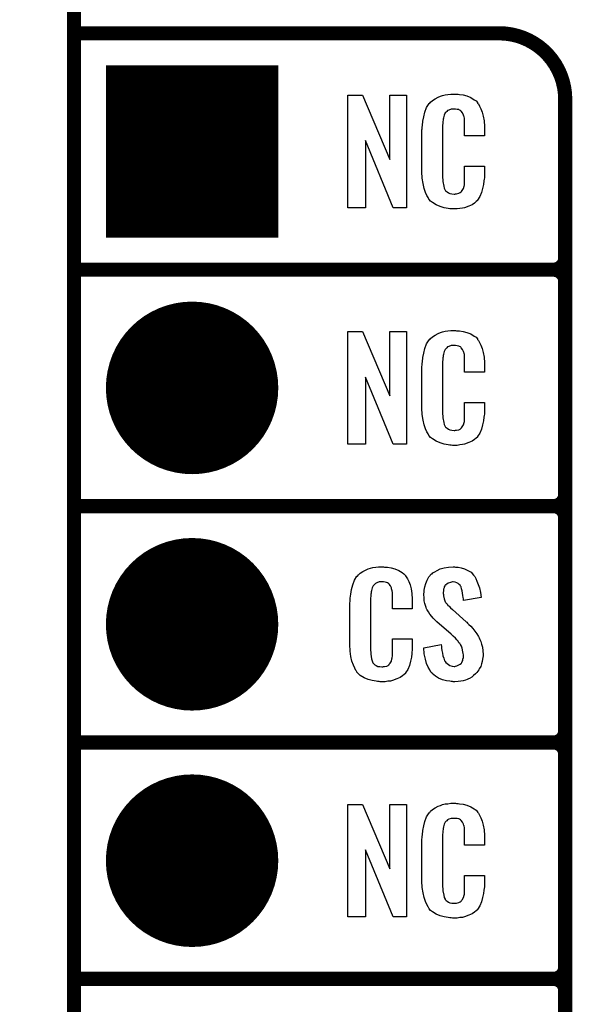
# Model space of a CAD drawing. Extents: x -0.07 to 0.95, y -0.15 to 1.54.
# Tile 2 of 23: x -0.07 to 0.16, y 0.34 to 0.76. Entities that reach past the tile are written whole.
import ezdxf

# ---------------------------------------------------------------- set-up
doc = ezdxf.new("R2010")
doc.units = 0
doc.layers.get('0').update_dxf_attribs({"linetype": 'CONTINUOUS'})
for name, color, linetype in [('gko', 6, 'CONTINUOUS'), ('gto', 2, 'CONTINUOUS'), ('gts', 1, 'CONTINUOUS')]:
    doc.layers.add(name, color=color, linetype=linetype)

# ---------------------------------------------------------------- blocks, each defined once
blk = doc.blocks.new('D11')
at = {"const_width": 0.003}
blk.add_lwpolyline([(-0.0015, 0, 1), (0.0015, 0, 1)], format="xyb", close=True, dxfattribs=at)
blk = doc.blocks.new('D32')
at = {"const_width": 0.0365}
blk.add_lwpolyline([(-0.01825, 0, 1), (0.01825, 0, 1)], format="xyb", close=True, dxfattribs=at)
blk = doc.blocks.new('D33')
at = {"const_width": 0.073}
blk.add_lwpolyline([(-0.0365, 0), (0.0365, 0)], dxfattribs=at)

msp = doc.modelspace()

# ---------------------------------------------------------------- linework, layer by layer
at = {"layer": 'gko', "color": 6, "const_width": 0.006}
msp.add_lwpolyline([(-0.05, -0.15), (-0.05, 1.45)], dxfattribs=at)
at = {"layer": 'gto', "color": 2, "const_width": 0.006}
for points in [[(-0.05, 0.75), (0.13, 0.75)], [(0.158, 0.722), (0.158, 0.722)], [(0.158, 0.722), (0.158, 0.722)], [(0.158, -0.022), (0.158, 0.722)], [(-0.05, 0.65), (0.153, 0.65)], [(-0.05, 0.65), (0.153, 0.65)], [(0.153, 0.65), (0.153, 0.65)], [(0.153, 0.65), (0.153, 0.65)], [(0.158, 0.645), (0.158, 0.645)], [(0.158, 0.645), (0.158, 0.645)], [(0.158, 0.645), (0.158, 0.645)], [(0.158, 0.645), (0.158, 0.645)], [(0.158, 0.555), (0.158, 0.645)], [(-0.05, 0.55), (0.153, 0.55)], [(-0.05, 0.55), (0.153, 0.55)], [(0.153, 0.55), (0.153, 0.55)], [(0.153, 0.55), (0.153, 0.55)], [(0.158, 0.545), (0.158, 0.545)], [(0.158, 0.545), (0.158, 0.545)], [(0.158, 0.545), (0.158, 0.545)], [(0.158, 0.545), (0.158, 0.545)], [(0.158, 0.455), (0.158, 0.545)], [(-0.05, 0.45), (0.153, 0.45)], [(-0.05, 0.45), (0.153, 0.45)], [(0.153, 0.45), (0.153, 0.45)], [(0.153, 0.45), (0.153, 0.45)], [(0.158, 0.445), (0.158, 0.445)], [(0.158, 0.445), (0.158, 0.445)], [(0.158, 0.445), (0.158, 0.445)], [(0.158, 0.445), (0.158, 0.445)], [(0.158, 0.355), (0.158, 0.445)], [(-0.05, 0.35), (0.153, 0.35)], [(-0.05, 0.35), (0.153, 0.35)], [(0.153, 0.35), (0.153, 0.35)], [(0.153, 0.35), (0.153, 0.35)], [(0.158, 0.345), (0.158, 0.345)], [(0.158, 0.345), (0.158, 0.345)], [(0.158, 0.345), (0.158, 0.345)], [(0.158, 0.345), (0.158, 0.345)], [(0.158, 0.255), (0.158, 0.345)]]:
    msp.add_lwpolyline(points, dxfattribs=at)
for points in [[(0.158, 0.722, 0.414214), (0.13, 0.75)], [(0.153, 0.65, 0.414214), (0.158, 0.655)], [(0.158, 0.645, 0.414214), (0.153, 0.65)], [(0.158, 0.645, 0.414214), (0.153, 0.65)], [(0.153, 0.55, 0.414214), (0.158, 0.555)], [(0.158, 0.545, 0.414214), (0.153, 0.55)], [(0.158, 0.545, 0.414214), (0.153, 0.55)], [(0.153, 0.45, 0.414214), (0.158, 0.455)], [(0.158, 0.445, 0.414214), (0.153, 0.45)], [(0.158, 0.445, 0.414214), (0.153, 0.45)], [(0.153, 0.35, 0.414214), (0.158, 0.355)], [(0.158, 0.345, 0.414214), (0.153, 0.35)], [(0.158, 0.345, 0.414214), (0.153, 0.35)]]:
    msp.add_lwpolyline(points, format="xyb", dxfattribs=at)
at = {"layer": 'gto', "color": 2}
for points in [[(0.0908, 0.6762), (0.0851, 0.6762), (0.0734, 0.7046), (0.0734, 0.6762), (0.066, 0.6762), (0.066, 0.7238), (0.0722, 0.7238), (0.0837, 0.6966), (0.0837, 0.7238), (0.0908, 0.7238), (0.0908, 0.6762)], [(0.112, 0.7242), (0.1126, 0.7242), (0.1132, 0.7241), (0.1148, 0.7239), (0.1164, 0.7235), (0.118, 0.7228), (0.1195, 0.7219), (0.1203, 0.7214), (0.1208, 0.7207), (0.1209, 0.7205), (0.1213, 0.7201), (0.1217, 0.7192), (0.1223, 0.7181), (0.1228, 0.7167), (0.1233, 0.715), (0.1237, 0.7129), (0.1238, 0.7106), (0.1238, 0.7066), (0.1154, 0.7066), (0.1154, 0.7107), (0.1154, 0.7108), (0.1154, 0.7111), (0.1154, 0.7116), (0.1154, 0.7121), (0.1154, 0.7134), (0.1153, 0.7141), (0.1152, 0.7146), (0.1152, 0.7147), (0.1151, 0.7149), (0.1149, 0.7154), (0.1145, 0.7163), (0.114, 0.717), (0.1138, 0.7172), (0.1136, 0.7173), (0.1132, 0.7175), (0.1129, 0.7177), (0.1123, 0.7178), (0.1116, 0.7179), (0.1105, 0.7179), (0.1102, 0.7179), (0.1097, 0.7179), (0.1087, 0.7175), (0.1082, 0.7173), (0.1078, 0.7169), (0.1076, 0.7167), (0.1072, 0.7163), (0.1067, 0.7154), (0.1064, 0.7143), (0.1064, 0.7142), (0.1064, 0.7141), (0.1063, 0.7137), (0.1063, 0.7132), (0.1062, 0.7127), (0.1062, 0.7119), (0.1061, 0.7111), (0.1061, 0.7102), (0.1061, 0.6895), (0.1061, 0.6894), (0.1061, 0.6889), (0.1062, 0.6882), (0.1062, 0.6873), (0.1066, 0.6854), (0.1067, 0.6845), (0.1071, 0.6837), (0.1072, 0.6836), (0.1073, 0.6834), (0.1076, 0.6832), (0.108, 0.6829), (0.1085, 0.6825), (0.1092, 0.6822), (0.11, 0.6821), (0.1109, 0.682), (0.1113, 0.682), (0.1116, 0.6821), (0.112, 0.6821), (0.113, 0.6823), (0.1135, 0.6826), (0.1139, 0.6829), (0.114, 0.6829), (0.1141, 0.6831), (0.1144, 0.6835), (0.1149, 0.6844), (0.1152, 0.6854), (0.1152, 0.6855), (0.1153, 0.6857), (0.1153, 0.686), (0.1154, 0.6865), (0.1154, 0.687), (0.1154, 0.6878), (0.1154, 0.6886), (0.1154, 0.6895), (0.1154, 0.6938), (0.1238, 0.6938), (0.1238, 0.69), (0.1238, 0.6899), (0.1238, 0.6897), (0.1238, 0.6894), (0.1238, 0.6889), (0.1237, 0.6883), (0.1236, 0.6876), (0.1234, 0.6861), (0.123, 0.6844), (0.1226, 0.6826), (0.1218, 0.6809), (0.1209, 0.6794), (0.1208, 0.6792), (0.1203, 0.6788), (0.1196, 0.6782), (0.1186, 0.6775), (0.1172, 0.6769), (0.1154, 0.6762), (0.1145, 0.676), (0.1134, 0.6759), (0.1122, 0.6757), (0.1102, 0.6757), (0.1097, 0.6758), (0.1091, 0.6758), (0.1084, 0.6759), (0.1068, 0.6762), (0.1051, 0.6767), (0.1033, 0.6774), (0.1018, 0.6784), (0.101, 0.679), (0.1004, 0.6797), (0.1004, 0.6798), (0.1003, 0.6799), (0.1001, 0.6802), (0.0999, 0.6805), (0.0994, 0.6814), (0.0989, 0.6827), (0.0982, 0.6844), (0.0978, 0.6864), (0.0974, 0.6887), (0.0973, 0.6914), (0.0973, 0.7083), (0.0973, 0.7084), (0.0973, 0.7087), (0.0973, 0.7091), (0.0974, 0.7096), (0.0974, 0.7103), (0.0975, 0.711), (0.0977, 0.7128), (0.0981, 0.7147), (0.0986, 0.7167), (0.0993, 0.7186), (0.1004, 0.7203), (0.1004, 0.7204), (0.1006, 0.7204), (0.1009, 0.7209), (0.1018, 0.7216), (0.1029, 0.7223), (0.1042, 0.723), (0.1052, 0.7234), (0.1061, 0.7237), (0.1071, 0.724), (0.1083, 0.7241), (0.1095, 0.7243), (0.1116, 0.7243), (0.112, 0.7242)], [(0.0908, 0.5762), (0.0851, 0.5762), (0.0734, 0.6046), (0.0734, 0.5762), (0.066, 0.5762), (0.066, 0.6238), (0.0722, 0.6238), (0.0837, 0.5966), (0.0837, 0.6238), (0.0908, 0.6238), (0.0908, 0.5762)], [(0.112, 0.6242), (0.1126, 0.6242), (0.1132, 0.6241), (0.1148, 0.6239), (0.1164, 0.6235), (0.118, 0.6228), (0.1195, 0.6219), (0.1203, 0.6214), (0.1208, 0.6207), (0.1209, 0.6205), (0.1213, 0.6201), (0.1217, 0.6192), (0.1223, 0.6181), (0.1228, 0.6167), (0.1233, 0.615), (0.1237, 0.613), (0.1238, 0.6106), (0.1238, 0.6066), (0.1154, 0.6066), (0.1154, 0.6107), (0.1154, 0.6108), (0.1154, 0.6111), (0.1154, 0.6116), (0.1154, 0.6121), (0.1154, 0.6134), (0.1153, 0.6141), (0.1152, 0.6146), (0.1152, 0.6147), (0.1151, 0.6149), (0.1149, 0.6154), (0.1145, 0.6163), (0.114, 0.617), (0.1138, 0.6172), (0.1136, 0.6173), (0.1132, 0.6175), (0.1129, 0.6177), (0.1123, 0.6178), (0.1116, 0.6179), (0.1105, 0.6179), (0.1102, 0.6179), (0.1097, 0.6179), (0.1087, 0.6175), (0.1082, 0.6173), (0.1078, 0.6169), (0.1076, 0.6167), (0.1072, 0.6163), (0.1067, 0.6154), (0.1064, 0.6143), (0.1064, 0.6142), (0.1064, 0.6141), (0.1063, 0.6137), (0.1063, 0.6132), (0.1062, 0.6127), (0.1062, 0.6119), (0.1061, 0.6111), (0.1061, 0.6102), (0.1061, 0.5895), (0.1061, 0.5894), (0.1061, 0.5889), (0.1062, 0.5882), (0.1062, 0.5873), (0.1066, 0.5854), (0.1067, 0.5845), (0.1071, 0.5837), (0.1072, 0.5836), (0.1073, 0.5834), (0.1076, 0.5832), (0.108, 0.5829), (0.1085, 0.5825), (0.1092, 0.5822), (0.11, 0.5821), (0.1109, 0.582), (0.1113, 0.582), (0.1116, 0.5821), (0.112, 0.5821), (0.113, 0.5823), (0.1135, 0.5826), (0.1139, 0.5829), (0.114, 0.5829), (0.1141, 0.5831), (0.1144, 0.5835), (0.1149, 0.5844), (0.1152, 0.5854), (0.1152, 0.5855), (0.1153, 0.5857), (0.1153, 0.586), (0.1154, 0.5865), (0.1154, 0.5871), (0.1154, 0.5878), (0.1154, 0.5886), (0.1154, 0.5895), (0.1154, 0.5938), (0.1238, 0.5938), (0.1238, 0.59), (0.1238, 0.5899), (0.1238, 0.5897), (0.1238, 0.5894), (0.1238, 0.5889), (0.1237, 0.5883), (0.1236, 0.5876), (0.1234, 0.5861), (0.123, 0.5844), (0.1226, 0.5826), (0.1218, 0.5809), (0.1209, 0.5794), (0.1208, 0.5792), (0.1203, 0.5788), (0.1196, 0.5782), (0.1186, 0.5775), (0.1172, 0.5769), (0.1154, 0.5762), (0.1145, 0.576), (0.1134, 0.5759), (0.1122, 0.5757), (0.1102, 0.5757), (0.1097, 0.5758), (0.1091, 0.5758), (0.1084, 0.5759), (0.1068, 0.5762), (0.1051, 0.5767), (0.1033, 0.5774), (0.1018, 0.5784), (0.101, 0.579), (0.1004, 0.5797), (0.1004, 0.5798), (0.1003, 0.5799), (0.1001, 0.5802), (0.0999, 0.5805), (0.0994, 0.5814), (0.0989, 0.5827), (0.0982, 0.5844), (0.0978, 0.5864), (0.0974, 0.5887), (0.0973, 0.5914), (0.0973, 0.6083), (0.0973, 0.6084), (0.0973, 0.6087), (0.0973, 0.6091), (0.0974, 0.6096), (0.0974, 0.6103), (0.0975, 0.611), (0.0977, 0.6128), (0.0981, 0.6147), (0.0986, 0.6166), (0.0993, 0.6186), (0.1004, 0.6203), (0.1004, 0.6204), (0.1006, 0.6204), (0.1009, 0.6209), (0.1018, 0.6216), (0.1029, 0.6223), (0.1042, 0.623), (0.1052, 0.6234), (0.1061, 0.6237), (0.1071, 0.624), (0.1083, 0.6241), (0.1095, 0.6243), (0.1116, 0.6243), (0.112, 0.6242)], [(0.0815, 0.5242), (0.0821, 0.5242), (0.0827, 0.5241), (0.0843, 0.5239), (0.0858, 0.5235), (0.0875, 0.5228), (0.089, 0.5219), (0.0897, 0.5214), (0.0903, 0.5207), (0.0904, 0.5205), (0.0907, 0.5201), (0.0912, 0.5192), (0.0918, 0.5181), (0.0923, 0.5167), (0.0928, 0.515), (0.0931, 0.513), (0.0932, 0.5106), (0.0932, 0.5066), (0.0849, 0.5066), (0.0849, 0.5107), (0.0849, 0.5108), (0.0849, 0.5111), (0.0849, 0.5116), (0.0849, 0.5121), (0.0848, 0.5134), (0.0847, 0.5141), (0.0846, 0.5146), (0.0846, 0.5147), (0.0845, 0.5149), (0.0844, 0.5154), (0.084, 0.5163), (0.0834, 0.517), (0.0833, 0.5172), (0.0831, 0.5173), (0.0827, 0.5175), (0.0823, 0.5177), (0.0818, 0.5178), (0.0811, 0.5179), (0.08, 0.5179), (0.0796, 0.5179), (0.0792, 0.5179), (0.0782, 0.5175), (0.0777, 0.5173), (0.0772, 0.5169), (0.0771, 0.5167), (0.0767, 0.5163), (0.0762, 0.5154), (0.0759, 0.5143), (0.0759, 0.5142), (0.0759, 0.5141), (0.0758, 0.5137), (0.0758, 0.5132), (0.0757, 0.5127), (0.0757, 0.5119), (0.0756, 0.5111), (0.0756, 0.5102), (0.0756, 0.4895), (0.0756, 0.4894), (0.0756, 0.4889), (0.0757, 0.4882), (0.0757, 0.4873), (0.076, 0.4854), (0.0762, 0.4845), (0.0766, 0.4837), (0.0767, 0.4836), (0.0768, 0.4834), (0.0771, 0.4832), (0.0774, 0.4829), (0.078, 0.4825), (0.0786, 0.4822), (0.0795, 0.4821), (0.0804, 0.482), (0.0808, 0.482), (0.0811, 0.4821), (0.0815, 0.4821), (0.0825, 0.4823), (0.083, 0.4826), (0.0833, 0.4829), (0.0834, 0.4829), (0.0835, 0.4831), (0.0839, 0.4835), (0.0844, 0.4844), (0.0846, 0.4854), (0.0846, 0.4855), (0.0847, 0.4857), (0.0847, 0.486), (0.0848, 0.4865), (0.0848, 0.487), (0.0849, 0.4878), (0.0849, 0.4886), (0.0849, 0.4895), (0.0849, 0.4938), (0.0932, 0.4938), (0.0932, 0.49), (0.0932, 0.4899), (0.0932, 0.4897), (0.0932, 0.4894), (0.0932, 0.4889), (0.0931, 0.4883), (0.0931, 0.4876), (0.0929, 0.4861), (0.0925, 0.4844), (0.092, 0.4826), (0.0913, 0.4809), (0.0904, 0.4794), (0.0903, 0.4792), (0.0898, 0.4788), (0.0891, 0.4782), (0.0881, 0.4775), (0.0867, 0.4769), (0.0849, 0.4762), (0.084, 0.476), (0.0829, 0.4759), (0.0817, 0.4757), (0.0796, 0.4757), (0.0792, 0.4758), (0.0785, 0.4758), (0.0779, 0.4759), (0.0763, 0.4762), (0.0746, 0.4767), (0.0728, 0.4774), (0.0712, 0.4784), (0.0705, 0.479), (0.0698, 0.4797), (0.0698, 0.4798), (0.0697, 0.4799), (0.0696, 0.4802), (0.0694, 0.4805), (0.0689, 0.4814), (0.0684, 0.4827), (0.0677, 0.4844), (0.0672, 0.4864), (0.0669, 0.4887), (0.0668, 0.4914), (0.0668, 0.5083), (0.0668, 0.5084), (0.0668, 0.5087), (0.0668, 0.5091), (0.0669, 0.5096), (0.0669, 0.5103), (0.067, 0.511), (0.0672, 0.5128), (0.0675, 0.5147), (0.0681, 0.5167), (0.0688, 0.5186), (0.0698, 0.5203), (0.0698, 0.5203), (0.07, 0.5204), (0.0704, 0.5209), (0.0712, 0.5216), (0.0723, 0.5223), (0.0737, 0.523), (0.0746, 0.5234), (0.0756, 0.5237), (0.0766, 0.524), (0.0778, 0.5241), (0.079, 0.5243), (0.081, 0.5243), (0.0815, 0.5242)], [(0.1116, 0.5242), (0.1126, 0.5241), (0.114, 0.5239), (0.1154, 0.5235), (0.1168, 0.5228), (0.1181, 0.522), (0.1192, 0.5208), (0.1193, 0.5206), (0.1197, 0.5202), (0.1201, 0.5194), (0.1206, 0.5183), (0.1212, 0.5169), (0.1217, 0.5154), (0.1221, 0.5135), (0.1224, 0.5114), (0.1149, 0.5101), (0.1149, 0.5103), (0.1149, 0.5107), (0.1148, 0.5114), (0.1147, 0.5122), (0.1144, 0.5141), (0.1141, 0.515), (0.1139, 0.5158), (0.1139, 0.5159), (0.1137, 0.5161), (0.1135, 0.5165), (0.1131, 0.5168), (0.1127, 0.5172), (0.1121, 0.5176), (0.1114, 0.5178), (0.1105, 0.5179), (0.1103, 0.5179), (0.1099, 0.5178), (0.1094, 0.5177), (0.1084, 0.5174), (0.1079, 0.517), (0.1074, 0.5167), (0.1074, 0.5166), (0.1072, 0.5165), (0.107, 0.5162), (0.1068, 0.5158), (0.1067, 0.5154), (0.1065, 0.5148), (0.1064, 0.5142), (0.1063, 0.5134), (0.1063, 0.5133), (0.1063, 0.513), (0.1064, 0.5126), (0.1064, 0.512), (0.1067, 0.5108), (0.1072, 0.5095), (0.1073, 0.5094), (0.1074, 0.5092), (0.1076, 0.509), (0.108, 0.5086), (0.1083, 0.508), (0.1089, 0.5076), (0.1094, 0.5069), (0.1102, 0.5063), (0.1161, 0.501), (0.1163, 0.5009), (0.1166, 0.5005), (0.1172, 0.4999), (0.118, 0.4992), (0.1189, 0.4982), (0.1197, 0.4971), (0.1205, 0.496), (0.1213, 0.4948), (0.1214, 0.4946), (0.1215, 0.4943), (0.1219, 0.4935), (0.1223, 0.4927), (0.1226, 0.4916), (0.1229, 0.4903), (0.1231, 0.4888), (0.1232, 0.4872), (0.1232, 0.487), (0.1232, 0.4867), (0.1231, 0.486), (0.123, 0.4852), (0.1228, 0.4843), (0.1226, 0.4833), (0.1222, 0.4821), (0.1216, 0.4811), (0.1215, 0.481), (0.1214, 0.4807), (0.121, 0.4802), (0.1205, 0.4796), (0.12, 0.479), (0.1192, 0.4784), (0.1184, 0.4777), (0.1175, 0.4771), (0.1174, 0.477), (0.117, 0.4769), (0.1165, 0.4766), (0.1157, 0.4764), (0.1148, 0.4761), (0.1138, 0.4759), (0.1126, 0.4758), (0.1113, 0.4757), (0.1106, 0.4757), (0.1103, 0.4758), (0.1097, 0.4758), (0.1091, 0.4759), (0.1077, 0.4761), (0.1061, 0.4765), (0.1044, 0.4772), (0.103, 0.478), (0.1016, 0.4792), (0.1015, 0.4794), (0.1011, 0.4798), (0.1006, 0.4807), (0.1, 0.4819), (0.0993, 0.4834), (0.0988, 0.4853), (0.0983, 0.4875), (0.0981, 0.49), (0.1055, 0.4915), (0.1055, 0.4914), (0.1055, 0.4913), (0.1056, 0.4908), (0.1056, 0.4899), (0.1058, 0.4889), (0.106, 0.4878), (0.1062, 0.4867), (0.1066, 0.4856), (0.1069, 0.4846), (0.107, 0.4845), (0.1072, 0.4842), (0.1075, 0.4838), (0.108, 0.4834), (0.1085, 0.483), (0.1092, 0.4826), (0.1101, 0.4823), (0.111, 0.4822), (0.1113, 0.4822), (0.1116, 0.4823), (0.1121, 0.4824), (0.113, 0.4828), (0.1135, 0.4831), (0.1139, 0.4834), (0.114, 0.4835), (0.1141, 0.4836), (0.1142, 0.4839), (0.1144, 0.4843), (0.1146, 0.4847), (0.1147, 0.4853), (0.1149, 0.4859), (0.1149, 0.4867), (0.1149, 0.4868), (0.1149, 0.4871), (0.1148, 0.4877), (0.1147, 0.4883), (0.1143, 0.4899), (0.1141, 0.4908), (0.1136, 0.4915), (0.1135, 0.4916), (0.1134, 0.4919), (0.113, 0.4922), (0.1127, 0.4928), (0.1121, 0.4934), (0.1115, 0.4942), (0.1106, 0.495), (0.1097, 0.4958), (0.1037, 0.501), (0.1036, 0.5011), (0.1032, 0.5015), (0.1028, 0.5019), (0.1021, 0.5026), (0.1015, 0.5033), (0.1007, 0.5043), (0.1001, 0.5052), (0.0995, 0.5061), (0.0994, 0.5062), (0.0993, 0.5066), (0.0991, 0.5071), (0.0989, 0.5079), (0.0986, 0.5088), (0.0983, 0.5099), (0.0982, 0.5112), (0.0981, 0.5126), (0.0981, 0.5127), (0.0981, 0.5129), (0.0981, 0.5131), (0.0982, 0.5135), (0.0983, 0.5145), (0.0985, 0.5158), (0.099, 0.5172), (0.0995, 0.5186), (0.1003, 0.5201), (0.1014, 0.5213), (0.1016, 0.5214), (0.102, 0.5217), (0.1028, 0.5222), (0.1038, 0.5228), (0.1051, 0.5234), (0.1067, 0.5239), (0.1085, 0.5242), (0.1105, 0.5243), (0.1111, 0.5243), (0.1116, 0.5242)], [(0.0908, 0.3762), (0.0851, 0.3762), (0.0734, 0.4046), (0.0734, 0.3762), (0.066, 0.3762), (0.066, 0.4238), (0.0722, 0.4238), (0.0837, 0.3966), (0.0837, 0.4238), (0.0908, 0.4238), (0.0908, 0.3762)], [(0.112, 0.4242), (0.1126, 0.4242), (0.1132, 0.4241), (0.1148, 0.4239), (0.1164, 0.4235), (0.118, 0.4228), (0.1195, 0.4219), (0.1203, 0.4214), (0.1208, 0.4207), (0.1209, 0.4205), (0.1213, 0.4201), (0.1217, 0.4192), (0.1223, 0.4181), (0.1228, 0.4167), (0.1233, 0.415), (0.1237, 0.413), (0.1238, 0.4106), (0.1238, 0.4066), (0.1154, 0.4066), (0.1154, 0.4107), (0.1154, 0.4108), (0.1154, 0.4111), (0.1154, 0.4116), (0.1154, 0.4121), (0.1154, 0.4134), (0.1153, 0.4141), (0.1152, 0.4146), (0.1152, 0.4147), (0.1151, 0.4149), (0.1149, 0.4154), (0.1145, 0.4163), (0.114, 0.417), (0.1138, 0.4172), (0.1136, 0.4173), (0.1132, 0.4175), (0.1129, 0.4177), (0.1123, 0.4178), (0.1116, 0.4179), (0.1105, 0.4179), (0.1102, 0.4179), (0.1097, 0.4179), (0.1087, 0.4175), (0.1082, 0.4173), (0.1078, 0.4169), (0.1076, 0.4167), (0.1072, 0.4163), (0.1067, 0.4154), (0.1064, 0.4143), (0.1064, 0.4142), (0.1064, 0.4141), (0.1063, 0.4137), (0.1063, 0.4132), (0.1062, 0.4127), (0.1062, 0.4119), (0.1061, 0.4111), (0.1061, 0.4102), (0.1061, 0.3895), (0.1061, 0.3894), (0.1061, 0.3889), (0.1062, 0.3882), (0.1062, 0.3873), (0.1066, 0.3854), (0.1067, 0.3845), (0.1071, 0.3837), (0.1072, 0.3836), (0.1073, 0.3834), (0.1076, 0.3832), (0.108, 0.3829), (0.1085, 0.3825), (0.1092, 0.3822), (0.11, 0.3821), (0.1109, 0.382), (0.1113, 0.382), (0.1116, 0.3821), (0.112, 0.3821), (0.113, 0.3823), (0.1135, 0.3826), (0.1139, 0.3829), (0.114, 0.3829), (0.1141, 0.3831), (0.1144, 0.3835), (0.1149, 0.3844), (0.1152, 0.3854), (0.1152, 0.3855), (0.1153, 0.3857), (0.1153, 0.386), (0.1154, 0.3865), (0.1154, 0.3871), (0.1154, 0.3878), (0.1154, 0.3886), (0.1154, 0.3895), (0.1154, 0.3938), (0.1238, 0.3938), (0.1238, 0.39), (0.1238, 0.3899), (0.1238, 0.3897), (0.1238, 0.3894), (0.1238, 0.3889), (0.1237, 0.3883), (0.1236, 0.3876), (0.1234, 0.3861), (0.123, 0.3844), (0.1226, 0.3826), (0.1218, 0.3809), (0.1209, 0.3794), (0.1208, 0.3792), (0.1203, 0.3788), (0.1196, 0.3782), (0.1186, 0.3775), (0.1172, 0.3769), (0.1154, 0.3762), (0.1145, 0.376), (0.1134, 0.3759), (0.1122, 0.3757), (0.1102, 0.3757), (0.1097, 0.3758), (0.1091, 0.3758), (0.1084, 0.3759), (0.1068, 0.3762), (0.1051, 0.3767), (0.1033, 0.3774), (0.1018, 0.3784), (0.101, 0.379), (0.1004, 0.3797), (0.1004, 0.3798), (0.1003, 0.3799), (0.1001, 0.3802), (0.0999, 0.3805), (0.0994, 0.3814), (0.0989, 0.3827), (0.0982, 0.3844), (0.0978, 0.3864), (0.0974, 0.3887), (0.0973, 0.3914), (0.0973, 0.4083), (0.0973, 0.4084), (0.0973, 0.4087), (0.0973, 0.4091), (0.0974, 0.4096), (0.0974, 0.4103), (0.0975, 0.411), (0.0977, 0.4128), (0.0981, 0.4147), (0.0986, 0.4166), (0.0993, 0.4186), (0.1004, 0.4203), (0.1004, 0.4203), (0.1006, 0.4204), (0.1009, 0.4209), (0.1018, 0.4216), (0.1029, 0.4223), (0.1042, 0.423), (0.1052, 0.4234), (0.1061, 0.4237), (0.1071, 0.424), (0.1083, 0.4241), (0.1095, 0.4243), (0.1116, 0.4243), (0.112, 0.4242)]]:
    msp.add_lwpolyline(points, dxfattribs=at)

# ---------------------------------------------------------------- block references
at = {"layer": 'gto'}
for p in [(-0.05, 0.75), (0.13, 0.75), (0.13, 0.75), (0.158, 0.722), (0.158, 0.722), (0.158, 0.722), (0.158, 0.722), (0.158, 0.655), (-0.05, 0.65), (-0.05, 0.65), (0.153, 0.65), (0.153, 0.65), (0.153, 0.65), (0.153, 0.65), (0.153, 0.65), (0.153, 0.65), (0.153, 0.65), (0.158, 0.645), (0.158, 0.645), (0.158, 0.645), (0.158, 0.645), (0.158, 0.645), (0.158, 0.645), (0.158, 0.645), (0.158, 0.555), (0.158, 0.555), (-0.05, 0.55), (-0.05, 0.55), (0.153, 0.55), (0.153, 0.55), (0.153, 0.55), (0.153, 0.55), (0.153, 0.55), (0.153, 0.55), (0.153, 0.55), (0.158, 0.545), (0.158, 0.545), (0.158, 0.545), (0.158, 0.545), (0.158, 0.545), (0.158, 0.545), (0.158, 0.545), (0.158, 0.455), (0.158, 0.455), (-0.05, 0.45), (-0.05, 0.45), (0.153, 0.45), (0.153, 0.45), (0.153, 0.45), (0.153, 0.45), (0.153, 0.45), (0.153, 0.45), (0.153, 0.45), (0.158, 0.445), (0.158, 0.445), (0.158, 0.445), (0.158, 0.445), (0.158, 0.445), (0.158, 0.445), (0.158, 0.445), (0.158, 0.355), (0.158, 0.355), (-0.05, 0.35), (-0.05, 0.35), (0.153, 0.35), (0.153, 0.35), (0.153, 0.35), (0.153, 0.35), (0.153, 0.35), (0.153, 0.35), (0.153, 0.35), (0.158, 0.345), (0.158, 0.345), (0.158, 0.345), (0.158, 0.345), (0.158, 0.345), (0.158, 0.345), (0.158, 0.345)]:
    msp.add_blockref('D11', p, dxfattribs=at)
at = {"layer": 'gts'}
for name, p in [('D33', (0, 0.7)), ('D32', (0, 0.6)), ('D32', (0, 0.5)), ('D32', (0, 0.4))]:
    msp.add_blockref(name, p, dxfattribs=at)

doc.saveas('drawing.dxf')
